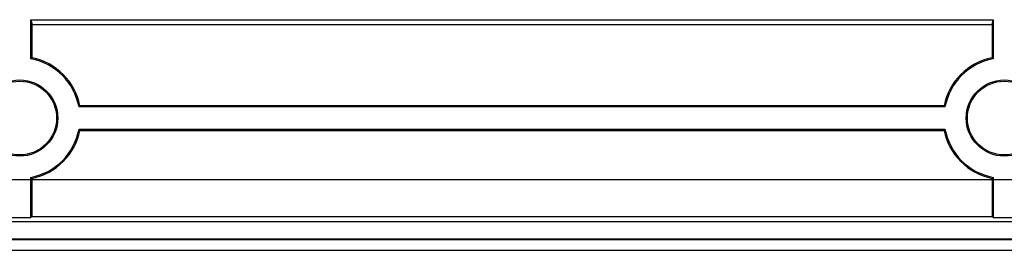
# Model space of a CAD drawing. Header units: millimetres. Extents: x 7187 to 8806, y -3756 to -2918.
# Tile 16 of 250: x 7250 to 7290, y -3523 to -3514. Entities that reach past the tile are written whole.
import ezdxf

# ---------------------------------------------------------------- set-up
doc = ezdxf.new("R2010")
doc.units = ezdxf.units.MM
doc.header["$LTSCALE"] = 3

msp = doc.modelspace()

# ---------------------------------------------------------------- linework, layer by layer
at = {"linetype": 'Continuous', "lineweight": 30}
for p, q in [((7250.549, -3513.867), (7289.645, -3513.867)), ((7250.549, -3515.455), (7250.549, -3513.867)), ((7250.549, -3513.867), (7250.597, -3514.059)), ((7289.597, -3514.059), (7289.645, -3513.867)), ((7289.645, -3513.867), (7289.645, -3515.455)), ((7250.597, -3514.059), (7289.597, -3514.059)), ((7250.597, -3515.416), (7250.597, -3514.059)), ((7289.597, -3514.059), (7289.597, -3515.416)), ((7287.687, -3517.413), (7252.507, -3517.413)), ((7287.647, -3517.365), (7252.546, -3517.365)), ((7252.507, -3518.317), (7287.687, -3518.317)), ((7252.546, -3518.365), (7287.647, -3518.365)), ((7250.549, -3521.913), (7250.549, -3520.275)), ((7250.597, -3521.865), (7250.597, -3520.315)), ((7289.597, -3520.315), (7289.597, -3521.865)), ((7289.645, -3520.275), (7289.645, -3521.913)), ((7249.645, -3521.913), (7250.549, -3521.913)), ((7250.597, -3521.865), (7250.549, -3521.913)), ((7250.597, -3521.865), (7289.597, -3521.865)), ((7289.645, -3521.913), (7289.597, -3521.865)), ((7289.645, -3521.913), (7290.549, -3521.913)), ((7595.297, -3522.081), (7224.897, -3522.081)), ((7595.297, -3522.781), (7224.897, -3522.781)), ((7595.297, -3522.808), (7224.897, -3522.808)), ((7224.972, -3523.24), (7595.222, -3523.24))]:
    msp.add_line(p, q, dxfattribs=at)
at = {"color": 3, "linetype": 'Continuous', "lineweight": 30}
msp.add_line((7219.097, -3520.365), (7601.097, -3520.365), dxfattribs=at)
at = {"linetype": 'Continuous', "lineweight": 30, "flags": 128}
for points in [[(7250.549, -3515.455), (7250.554, -3515.451), (7250.597, -3515.416)], [(7289.645, -3515.455), (7289.64, -3515.451), (7289.597, -3515.416)], [(7252.507, -3517.413), (7252.511, -3517.408), (7252.546, -3517.365)], [(7287.687, -3517.413), (7287.683, -3517.408), (7287.647, -3517.365)], [(7252.507, -3518.317), (7252.511, -3518.322), (7252.546, -3518.365)], [(7287.687, -3518.317), (7287.683, -3518.322), (7287.647, -3518.365)], [(7250.549, -3520.275), (7250.554, -3520.279), (7250.597, -3520.315)], [(7289.645, -3520.275), (7289.64, -3520.279), (7289.597, -3520.315)]]:
    msp.add_lwpolyline(points, dxfattribs=at)
at = {"linetype": 'Continuous', "lineweight": 30}
for centre, radius in [((7250.097, -3517.865), 1.548), ((7250.097, -3517.865), 1.5), ((7290.097, -3517.865), 1.548), ((7290.097, -3517.865), 1.5)]:
    msp.add_circle(centre, radius, dxfattribs=at)
for centre, radius, start, end in [((7250.097, -3517.865), 2.452, 10.6227, 79.3773), ((7250.097, -3517.865), 2.5, 11.537, 78.463), ((7290.097, -3517.865), 2.5, 101.537, 168.463), ((7290.097, -3517.865), 2.452, 100.6227, 169.3773), ((7250.097, -3517.865), 2.452, 280.6227, 349.3773), ((7250.097, -3517.865), 2.5, 281.537, 348.463), ((7290.097, -3517.865), 2.5, 191.537, 258.463), ((7290.097, -3517.865), 2.452, 190.6227, 259.3773)]:
    msp.add_arc(centre, radius, start, end, dxfattribs=at)

doc.saveas('drawing.dxf')
